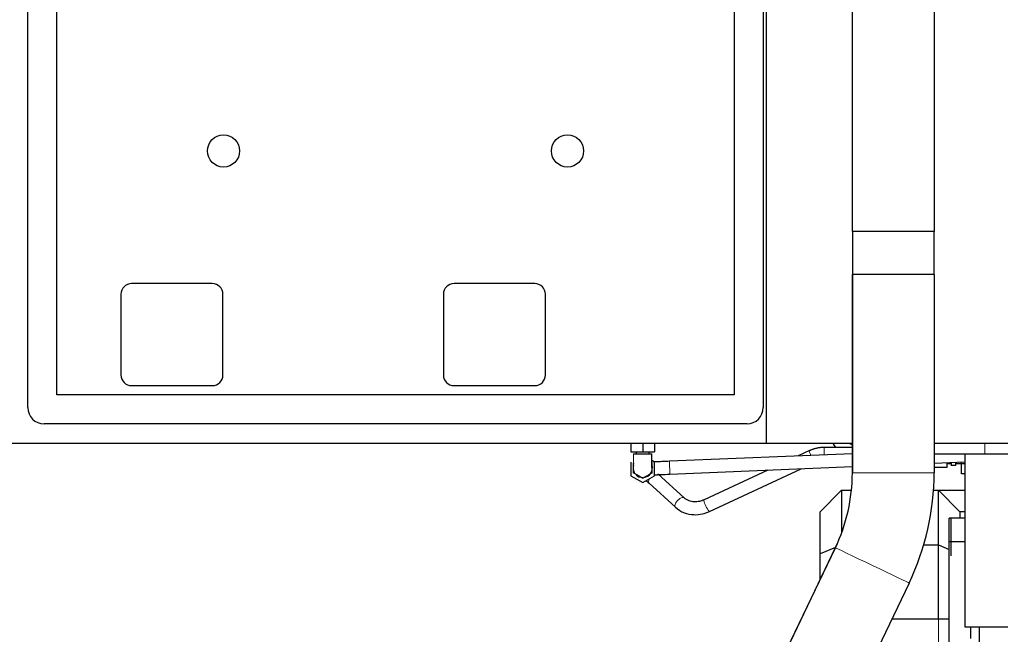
# Model space of a CAD drawing. Header units: inches. Extents: x 0 to 23760, y -13 to 16800.
# Tile 100 of 256: x 1626 to 2542, y 12689 to 13262. Entities that reach past the tile are written whole.
import ezdxf

# ---------------------------------------------------------------- set-up
doc = ezdxf.new("R2010")
doc.units = ezdxf.units.IN
doc.layers.add('1', color=7, linetype='Continuous', true_color=0xffffff)
doc.layers.add('254', color=7, linetype='Continuous', true_color=0xffffff)
doc.styles.add('latin_extended', font='simplex.shx')
doc.dimstyles.get("Standard").update_dxf_attribs({"dimtxt": 0.18, "dimasz": 0.18, "dimexe": 0.18, "dimexo": 0.0625, "dimgap": 0.09, "dimtad": 0, "dimtih": 1, "dimtoh": 1, "dimdec": 4, "dimzin": 0, "dimdsep": 46, "dimtxsty": 'Standard', "dimcen": 0.09, "dimadec": 0, "dimazin": 0, "dimtfac": 1, "dimtdec": 4, "dimtofl": 0, "dimtmove": 0, "dimatfit": 3, "dimfxl": 1, "dimtolj": 1, "dimtzin": 0, "dimarcsym": 0})

# ---------------------------------------------------------------- blocks, each defined once
blk = doc.blocks.new('_U12')
at = {"layer": '254', "color": 3, "linetype": 'Continuous', "lineweight": 13, "transparency": 16777216}
for p, q in [((8888.53, 13749.35), (8888.53, 9406.97)), ((1002.55, 13394.36), (1002.55, 9406.97)), ((1142.55, 9446.97), (8748.53, 9446.97))]:
    blk.add_line(p, q, dxfattribs=at)
at = {"layer": '254', "color": 3, "transparency": 16777216}
for points in [[(1142.55, 9470.3), (1142.55, 9423.63), (1002.55, 9446.97)], [(8748.53, 9423.63), (8748.53, 9470.3), (8888.53, 9446.97)]]:
    blk.add_solid(points, dxfattribs=at)
at = {"layer": 'Defpoints', "color": 0, "transparency": 16777216}
for p in [(8888.53, 13789.35), (1002.55, 13434.36), (8888.53, 9446.97)]:
    blk.add_point(p, dxfattribs=at)
at = {"layer": '254', "color": 2, "lineweight": 13, "transparency": 16777216, "insert": (4702.21, 9656.97), "char_height": 140, "attachment_point": 1, "style": 'latin_extended'}
blk.add_mtext('\\A1;7886', dxfattribs=at)

msp = doc.modelspace()

# ---------------------------------------------------------------- linework, layer by layer
at = {"layer": '1', "color": 2, "linetype": 'Continuous', "lineweight": 25}
for p, q in [((2320.534, 12867.36), (2320.534, 13693.36)), ((1633.534, 12900.36), (1633.534, 13554.36)), ((2317.534, 13554.36), (2317.534, 12900.36)), ((1660.534, 12912.36), (1660.534, 13542.36)), ((2290.534, 13542.36), (2290.534, 12912.36)), ((2400.497, 13064.36), (2400.497, 13374.36)), ((2476.571, 13374.36), (2476.571, 13064.36)), ((2438.534, 13064.36), (2400.497, 13064.36)), ((2400.534, 13064.36), (2400.534, 13024.36)), ((2476.571, 13064.36), (2438.534, 13064.36)), ((2476.534, 13024.36), (2476.534, 13064.36)), ((1805.034, 13015.86), (1730.034, 13015.86)), ((2105.034, 13015.86), (2030.034, 13015.86)), ((2400.492, 13024.36), (2400.503, 13024.36)), ((2400.492, 13024.36), (2400.492, 12839.697)), ((2400.503, 12839.697), (2400.503, 13024.36)), ((2438.534, 13024.36), (2400.503, 13024.36)), ((2476.575, 13024.36), (2438.534, 13024.36)), ((2476.575, 13024.36), (2476.575, 12839.697)), ((1720.034, 13005.86), (1720.034, 12930.86)), ((1815.034, 12930.86), (1815.034, 13005.86)), ((2020.034, 13005.86), (2020.034, 12930.86)), ((2115.034, 12930.86), (2115.034, 13005.86)), ((1730.034, 12920.86), (1805.034, 12920.86)), ((2030.034, 12920.86), (2105.034, 12920.86)), ((2290.534, 12912.36), (1660.534, 12912.36)), ((2302.534, 12885.36), (1648.534, 12885.36)), ((1608.534, 12867.36), (2320.534, 12867.36)), ((2194.534, 12867.36), (2194.534, 12859.36)), ((2205.534, 12867.36), (2205.534, 12859.36)), ((2216.534, 12867.36), (2216.534, 12859.36)), ((2320.534, 12867.36), (2400.492, 12867.36)), ((2360.75, 12860.352), (2350.017, 12855.349)), ((2400.493, 12863.36), (2374.393, 12863.36)), ((2476.576, 12867.36), (2545.032, 12867.36)), ((2194.534, 12859.36), (2205.534, 12859.36)), ((2199.534, 12859.36), (2199.534, 12857.36)), ((2205.534, 12859.36), (2216.534, 12859.36)), ((2211.534, 12857.36), (2211.534, 12859.36)), ((2216.534, 12849.711), (2214.034, 12851.155)), ((2400.488, 12857.44), (2230.264, 12850.39)), ((2476.576, 12857.36), (2523.875, 12857.36)), ((2505.217, 12857.36), (2505.217, 12696.391)), ((2523.875, 12857.36), (2545.035, 12857.36)), ((2194.534, 12849.711), (2194.534, 12837.009)), ((2216.534, 12837.009), (2216.534, 12849.711)), ((2230.761, 12838.4), (2400.49, 12845.43)), ((2321.737, 12842.168), (2262.523, 12814.568)), ((2267.593, 12803.692), (2352.912, 12843.459)), ((2476.574, 12848.582), (2505.216, 12849.768)), ((2488.534, 12844.659), (2476.575, 12844.659)), ((2488.534, 12849.077), (2488.534, 12844.659)), ((2488.534, 12848.36), (2492.534, 12848.36)), ((2492.534, 12849.243), (2492.534, 12846.391)), ((2496.409, 12846.391), (2492.534, 12846.391)), ((2496.409, 12849.403), (2496.409, 12846.391)), ((2496.409, 12848.36), (2502.034, 12848.36)), ((2502.034, 12848.123), (2502.034, 12849.636)), ((2502.034, 12838.885), (2502.034, 12848.123)), ((2505.217, 12848.123), (2502.034, 12848.123)), ((2194.534, 12837.009), (2205.534, 12830.659)), ((2205.534, 12830.659), (2216.534, 12837.009)), ((2243.967, 12816.461), (2219.456, 12838.792)), ((2505.217, 12838.885), (2502.034, 12838.885)), ((2211.374, 12829.922), (2235.885, 12807.59)), ((2390.534, 12823.5), (2370.534, 12803.5)), ((2390.534, 12823.5), (2399.681, 12823.5)), ((2390.534, 12823.5), (2390.534, 12783.782)), ((2476.023, 12823.5), (2480.534, 12823.5)), ((2480.534, 12823.5), (2505.217, 12823.5)), ((2500.534, 12803.5), (2480.534, 12823.5)), ((2480.534, 12772.476), (2480.534, 12823.5)), ((2370.534, 12764.191), (2370.534, 12803.5)), ((2490.534, 12775.46), (2490.534, 12797.46)), ((2505.217, 12797.46), (2490.534, 12797.46)), ((2492.534, 12762.36), (2492.534, 12797.36)), ((2505.217, 12803.5), (2500.534, 12803.5)), ((2500.534, 12803.5), (2500.534, 12797.46)), ((2384.66, 12769.857), (2239.76, 12466.668)), ((2239.77, 12466.668), (2384.671, 12769.857)), ((2384.771, 12770.089), (2370.534, 12764.191)), ((2466.886, 12772.476), (2480.534, 12772.476)), ((2480.534, 12703.46), (2480.534, 12772.476)), ((2480.534, 12772.476), (2490.534, 12768.334)), ((2490.534, 12644.46), (2490.534, 12775.46)), ((2505.217, 12775.46), (2490.534, 12775.46)), ((2370.534, 12740.298), (2370.534, 12764.191)), ((2453.308, 12737.053), (2308.407, 12433.864)), ((2505.217, 12696.391), (2545.035, 12696.391)), ((2510.534, 12696.392), (2510.534, 12685.36)), ((2518.534, 12696.391), (2518.534, 12662.389))]:
    msp.add_line(p, q, dxfattribs=at)
at = {"layer": '1', "color": 110, "linetype": 'Continuous', "lineweight": 13}
for p, q in [((2374.393, 12863.36), (2374.393, 12856.359)), ((2523.875, 12867.36), (2523.875, 12857.36)), ((2230.761, 12838.4), (2230.264, 12850.389)), ((2476.575, 12839.697), (2400.503, 12839.697))]:
    msp.add_line(p, q, dxfattribs=at)
at = {"layer": '1', "color": 2, "linetype": 'Continuous', "lineweight": 25}
for centre in [(1815.534, 13139.36), (2135.534, 13139.36)]:
    msp.add_circle(centre, 15, dxfattribs=at)
for centre, radius, start, end in [((1730.034, 13005.86), 10, 90, 180), ((1805.034, 13005.86), 10, 0, 90), ((2030.034, 13005.86), 10, 90, 180), ((2105.034, 13005.86), 10, 0, 90), ((1730.034, 12930.86), 10, 180, 270), ((1805.034, 12930.86), 10, 270, 0), ((2030.034, 12930.86), 10, 180, 270), ((2105.034, 12930.86), 10, 270, 0), ((1648.534, 12900.36), 15, 180, 270), ((2302.534, 12900.36), 15, 270, 0), ((2205.534, 12844.36), 9, 161.40375, 209.30625), ((2205.534, 12844.36), 9, 275.985, 15.62625), ((2205.534, 12844.36), 9, 223.936875, 270)]:
    msp.add_arc(centre, radius, start, end, dxfattribs=at)
at = {"layer": '1', "color": 110, "linetype": 'Continuous', "lineweight": 13}
for centre, major_axis, ratio, start_param, end_param in [((2363.285, 12854.914), (-2.535, 5.438), 0.1518423, 0, 1.3292864), ((2215.415, 12834.357), (4.041, 4.435), 0.4652854, 1.9721348, 3.1415927), ((2239.926, 12812.025), (4.041, 4.435), 0.4652854, 0, 3.1459123), ((2265.058, 12809.13), (-2.535, 5.438), 0.1518423, 0, 3.1415927), ((2418.984, 12753.455), (34.331, -16.407), 0.0023435, 0.0213807, 3.1104049)]:
    msp.add_ellipse(centre, major_axis=major_axis, ratio=ratio, start_param=start_param, end_param=end_param, dxfattribs=at)
at = {"layer": '1', "color": 2, "linetype": 'Continuous', "lineweight": 25}
for centre, major_axis, start_param, end_param in [((2238.531, 12839.697), (0, -161.963), 1.1249608, 1.5707963), ((2238.542, 12839.697), (0, 161.963), 4.2665534, 4.712389), ((2238.542, 12839.697), (0, -238.037), 1.1249608, 1.5707963)]:
    msp.add_ellipse(centre, major_axis=major_axis, ratio=0.9999852, start_param=start_param, end_param=end_param, dxfattribs=at)
for points, degree in [([(2374.393, 12863.36), (2367.227, 12863.266), (2360.749, 12860.352)], 2), ([(2382.261, 12867.258), (2383.049, 12865.794), (2383.944, 12864.405), (2384.937, 12863.108)], 3), ([(2208.523, 12832.52), (2209.408, 12831.714), (2210.359, 12830.847), (2211.382, 12829.915)], 3), ([(2490.534, 12703.46), (2485.518, 12703.46), (2480.502, 12703.46)], 2)]:
    msp.add_open_spline(points, degree=degree, dxfattribs=at)
for points, degree, knots in [([(2400.446, 12865.579), (2400.058, 12865.748), (2399.152, 12866.196), (2398.274, 12866.76), (2397.782, 12867.122)], 3, [0, 0, 0, 0, 0.4245276, 1, 1, 1, 1]), ([(2197.036, 12857.36), (2197.039, 12857.36), (2204.981, 12857.36), (2205.002, 12857.36), (2205.316, 12857.36), (2205.471, 12857.36), (2205.527, 12857.36), (2205.565, 12857.36), (2205.659, 12857.36), (2205.799, 12857.36), (2206.029, 12857.36), (2206.596, 12857.36), (2206.636, 12857.36), (2212.933, 12857.36), (2212.971, 12857.36), (2213.541, 12857.36), (2213.768, 12857.36), (2213.906, 12857.36), (2214.003, 12857.36), (2214.037, 12857.36), (2214.034, 12857.36), (2214.034, 12857.36)], 2, [0, 0, 0, 0.3741452, 0.4676815, 0.4676815, 0.4910656, 0.4969116, 0.4998346, 0.5027576, 0.5144496, 0.5144496, 0.5612178, 0.5612178, 0.7482904, 0.935363, 0.935363, 0.9821311, 0.9821311, 0.9938232, 0.9967462, 0.9996692, 1, 1, 1]), ([(2214.034, 12849.268), (2214.034, 12849.268), (2214.034, 12849.267), (2214.034, 12849.267), (2214.034, 12849.267), (2214.034, 12849.266), (2214.034, 12849.266), (2214.034, 12849.234), (2214.034, 12849.1), (2214.034, 12848.626), (2214.034, 12847.777), (2214.034, 12845.777), (2214.034, 12844.972), (2214.034, 12844.542), (2214.034, 12844.507), (2214.034, 12844.946), (2214.034, 12845.82), (2214.034, 12848.3), (2214.034, 12852.183), (2214.034, 12855.635), (2214.034, 12857.36)], 3, [0, 0, 0, 0, 0.1231096, 0.1596467, 0.1870495, 0.1961838, 0.205318, 0.2327209, 0.269258, 0.3423322, 0.4154064, 0.5615548, 0.5980919, 0.6254947, 0.634629, 0.6437633, 0.6711661, 0.7077032, 0.8538516, 1, 1, 1, 1]), ([(2214.034, 12849.268), (2214.034, 12841.909), (2214.034, 12841.907), (2214.034, 12840.094), (2214.034, 12840.066), (2214.037, 12839.702), (2214.034, 12839.606), (2214.031, 12839.527), (2214.037, 12839.458), (2214.004, 12839.434), (2213.906, 12839.382), (2213.768, 12839.299), (2213.542, 12839.165), (2212.971, 12838.839), (2212.931, 12838.816), (2206.634, 12835.181), (2206.596, 12835.159), (2206.03, 12834.828), (2205.799, 12834.699), (2205.66, 12834.62), (2205.566, 12834.562), (2205.528, 12834.545), (2205.472, 12834.585), (2205.401, 12834.622), (2205.317, 12834.667), (2205.002, 12834.852), (2204.981, 12834.865), (2197.039, 12839.45), (2197.036, 12839.454)], 2, [0, 0, 0, 0.25, 0.25, 0.3125, 0.3125, 0.328125, 0.328125, 0.3320312, 0.3339844, 0.3359375, 0.34375, 0.34375, 0.375, 0.375, 0.5, 0.625, 0.625, 0.65625, 0.65625, 0.6640625, 0.6660156, 0.6679688, 0.671875, 0.671875, 0.6875, 0.6875, 0.75, 1, 1, 1]), ([(2197.036, 12839.454), (2197.034, 12839.459), (2197.034, 12848.348), (2197.034, 12848.604)], 2, [0, 0, 0, 0.8255508, 1, 1, 1]), ([(2230.264, 12850.39), (2228.34, 12850.31), (2224.747, 12850.16), (2219.723, 12849.956), (2216.752, 12849.819), (2215.395, 12849.757)], 3, [0, 0, 0, 0, 0.3614475, 0.6914512, 1, 1, 1, 1]), ([(2216.222, 12837.805), (2218.087, 12837.877), (2222.727, 12838.068), (2227.801, 12838.276), (2230.761, 12838.4)], 3, [0, 0, 0, 0, 0.4563999, 1, 1, 1, 1]), ([(2262.512, 12814.563), (2261.113, 12813.909), (2258.151, 12812.878), (2253.298, 12812.447), (2248.2, 12813.452), (2245.319, 12815.226), (2243.959, 12816.468)], 3, [0, 0, 0, 0, 0.2080933, 0.4414473, 0.7053963, 1, 1, 1, 1]), ([(2235.893, 12807.583), (2238.424, 12805.346), (2243.647, 12802.156), (2252.579, 12800.315), (2260.676, 12801.087), (2265.439, 12802.704), (2267.604, 12803.698)], 3, [0, 0, 0, 0, 0.2985484, 0.565339, 0.8002907, 1, 1, 1, 1]), ([(2480.502, 12703.46), (2477.177, 12703.46), (2470.69, 12703.46), (2458.291, 12703.46), (2446.894, 12703.46), (2439.22, 12703.46), (2436.969, 12703.46)], 3, [0, 0, 0, 0, 0.2193306, 0.4301346, 0.8271179, 1, 1, 1, 1])]:
    msp.add_open_spline(points, degree=degree, knots=knots, dxfattribs=at)
at = {"layer": '1', "color": 110, "linetype": 'Continuous', "lineweight": 13}
msp.add_open_spline([(2197.036, 12857.36), (2197.036, 12855.635), (2197.036, 12852.183), (2197.036, 12848.3), (2197.036, 12845.82), (2197.036, 12844.953), (2197.036, 12844.447), (2197.036, 12844.099), (2197.036, 12843.669), (2197.036, 12842.31), (2197.036, 12841.17), (2197.036, 12840.046), (2197.036, 12839.65), (2197.036, 12839.491), (2197.036, 12839.458), (2197.036, 12839.453), (2197.036, 12839.453), (2197.036, 12839.455), (2197.036, 12839.455), (2197.036, 12839.454), (2197.036, 12839.454), (2197.036, 12839.454)], degree=3, knots=[0, 0, 0, 0, 0.1420717, 0.2841434, 0.3196613, 0.3462997, 0.3551792, 0.3640587, 0.3906972, 0.4262151, 0.5682868, 0.6393226, 0.7103585, 0.7458764, 0.7725148, 0.7813943, 0.7902738, 0.8169122, 0.8524302, 0.9945018, 1, 1, 1, 1], dxfattribs=at)
msp.add_rational_spline([(2480.515, 12682.352), (2480.515, 12689.776), (2480.513, 12699.658), (2480.507, 12703.422), (2480.502, 12703.46), (2480.502, 12703.46), (2480.502, 12703.46), (2480.502, 12703.46)], [1.01661171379, 1.01661171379, 0.958470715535, 1.01661171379, 1.01661171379, 1.01661105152, 1.0166097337, 1.01660776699], degree=4, knots=[0, 0, 0, 0, 0, 0.9966364, 0.9966364, 0.9966364, 1, 1, 1, 1, 1], dxfattribs=at)

# ---------------------------------------------------------------- dimensions: what is measured, and where the dimension line sits
at = {"layer": '254', "color": 2, "linetype": 'Continuous', "lineweight": 13}
dim = msp.add_linear_dim(base=(8888.534, 9446.967), p1=(1002.554, 13434.36), p2=(8888.534, 13789.353), dimstyle='Standard', override={"dimscale": 40, "dimtxt": 3.5, "dimasz": 3.5, "dimexe": 1, "dimexo": 1, "dimgap": 1.75, "dimtad": 1, "dimtih": 1, "dimtoh": 0, "dimdec": 0, "dimlfac": 1, "dimzin": 8, "dimdsep": 46, "dimlunit": 2, "dimtxsty": 'latin_extended', "dimsah": 1, "dimse1": 0, "dimse2": 0, "dimsd1": 0, "dimsd2": 0, "dimclrd": 3, "dimclre": 3, "dimclrt": 2, "dimtol": 0, "dimtm": -0.1, "dimtfac": 0.714286, "dimtdec": 3, "dimtofl": 1, "dimtmove": 0, "dimtzin": 8, "dimlwd": 13, "dimlwe": 13}, dxfattribs=at)
dim.commit()
dim.dimension.update_dxf_attribs({"geometry": '_U12', "text_midpoint": (4945.544, 9446.967), "dimtype": 160})

doc.saveas('drawing.dxf')
